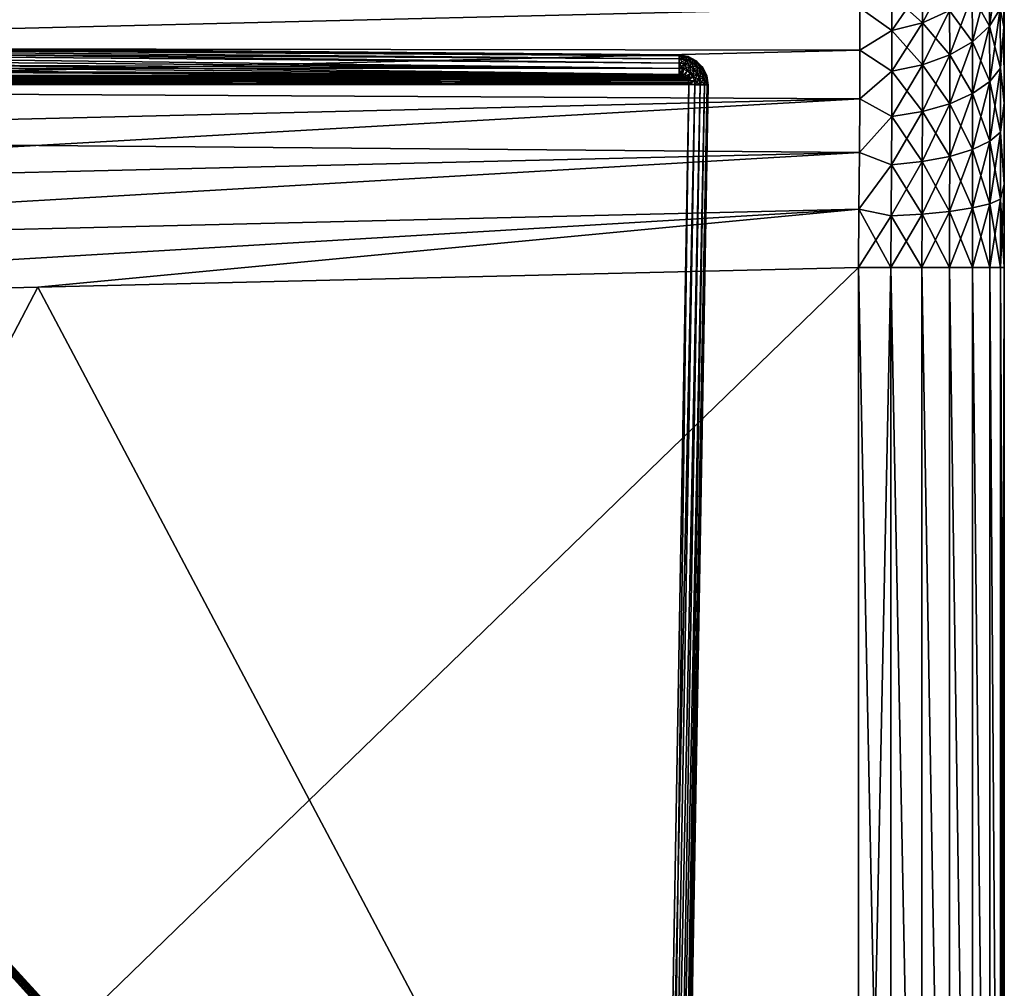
# Model space of a CAD drawing. Header units: metres. Extents: x 59 to 135, y -85 to 115.
# Tile 33 of 256: x 81 to 92, y -61 to -51. Entities that reach past the tile are written whole.
import ezdxf

# ---------------------------------------------------------------- set-up
doc = ezdxf.new("R2010")
doc.units = ezdxf.units.M
doc.layers.add('solid_20_404_502_XXX', color=7, linetype='CONTINUOUS')

msp = doc.modelspace()

# ---------------------------------------------------------------- linework, layer by layer
at = {"layer": 'solid_20_404_502_XXX'}
for points in [[(91.497536, -52.170765, 1.569515), (91.5, -38), (91.463509, -38, 6.040629)], [(91.496307, -51.395798, 1.922218), (91.463509, -38, 6.040629), (91.494232, -50.690872, 2.402252)], [(91.497536, -52.170765, 1.569515), (91.463509, -38, 6.040629), (91.496307, -51.395798, 1.922218)], [(91.494232, -50.690845, -2.402275), (91.5, -38), (91.496307, -51.395771, -1.922232)], [(91.496307, -51.395771, -1.922232), (91.5, -38), (91.497536, -52.170757, -1.569517)], [(91.497536, -52.170757, -1.569517), (91.5, -38), (91.498169, -52.994907, -1.353893)], [(91.498169, -52.994915, 1.353891), (91.5, -38), (91.497536, -52.170765, 1.569515)], [(91.498169, -52.994907, -1.353893), (91.5, -38), (91.49836, -53.841866, -1.281194)], [(91.49836, -53.841866, 1.281194), (91.5, -38), (91.498169, -52.994915, 1.353891)], [(91.499176, -69.770836, -0.640597), (91.498352, -69.770851, -1.281194), (91.5, -38)], [(91.49836, -61.806351, -1.281194), (91.5, -38), (91.498352, -69.770851, -1.281194)], [(91.49836, -61.806351, -1.281194), (91.49836, -53.841866, -1.281194), (91.5, -38)], [(91.49836, -53.841866, 1.281194), (91.499992, -69.770828, 0), (91.5, -38)], [(91.499176, -69.770836, -0.640597), (91.5, -38), (91.499992, -69.770828, 0)], [(91.456024, -50.668259, 2.852728), (91.348206, -50.880623, 3.08183), (91.350243, -51.389542, 2.676782)], [(91.458221, -51.213467, 2.418309), (91.456024, -50.668259, 2.852728), (91.350243, -51.389542, 2.676782)], [(91.494232, -50.690845, -2.402275), (91.496307, -51.395771, -1.922232), (91.458221, -51.213467, -2.418309)], [(91.496307, -51.395798, 1.922218), (91.494232, -50.690872, 2.402252), (91.458221, -51.213467, 2.418309)], [(90.941696, -50.841515, 3.879736), (90.665428, -50.98283, 3.991148), (90.667725, -51.35516, 3.591456)], [(90.94429, -51.232292, 3.460035), (90.941696, -50.841515, 3.879736), (90.667725, -51.35516, 3.591456)], [(91.348206, -50.880623, -3.08183), (91.350243, -51.389542, -2.676782), (91.174713, -51.071602, -3.287462)], [(91.348206, -50.880623, 3.08183), (91.174713, -51.071602, 3.287462), (91.176445, -51.54784, 2.90884)], [(91.350243, -51.389542, 2.676782), (91.348206, -50.880623, 3.08183), (91.176445, -51.54784, 2.90884)], [(91.458221, -51.213467, -2.418309), (91.350243, -51.389542, -2.676782), (91.348206, -50.880623, -3.08183)], [(90.665428, -50.98283, -3.991148), (90.667725, -51.35516, -3.591456), (90.355919, -51.073669, -4.061913)], [(90.665428, -50.98283, 3.991148), (90.355919, -51.073669, 4.061913), (90.35791, -51.434044, 3.675131)], [(90.667725, -51.35516, 3.591456), (90.665428, -50.98283, 3.991148), (90.35791, -51.434044, 3.675131)], [(90.94429, -51.232292, -3.460035), (90.667725, -51.35516, -3.591456), (90.665428, -50.98283, -3.991148)], [(90.355919, -51.073669, -4.061913), (90.35791, -51.434044, -3.675131), (90.030869, -51.20549, -3.974496)], [(90.35791, -51.434044, 3.675131), (90.355919, -51.073669, 4.061913), (90.030869, -51.20549, 3.974496)], [(90.667725, -51.35516, -3.591456), (90.35791, -51.434044, -3.675131), (90.355919, -51.073669, -4.061913)], [(91.174713, -51.071602, -3.287462), (91.176445, -51.54784, -2.90884), (90.94429, -51.232292, -3.460035)], [(91.174713, -51.071602, 3.287462), (90.94429, -51.232292, 3.460035), (90.945602, -51.680965, 3.103633)], [(91.176445, -51.54784, 2.90884), (91.174713, -51.071602, 3.287462), (90.945602, -51.680965, 3.103633)], [(91.350243, -51.389542, -2.676782), (91.176445, -51.54784, -2.90884), (91.174713, -51.071602, -3.287462)], [(90.030869, -51.20549, -3.974496), (73.349991, -51.609844, -4.185604), (73.350006, -51.257313, -4.6642)], [(90.030869, -51.20549, -3.974496), (90.032066, -51.634991, -3.560709), (73.349991, -51.609844, -4.185604)], [(73.349991, -51.609844, 4.185604), (90.032066, -51.634991, 3.560709), (90.030869, -51.20549, 3.974496)], [(73.350006, -51.257313, 4.6642), (73.349991, -51.609844, 4.185604), (90.030869, -51.20549, 3.974496)], [(90.35791, -51.434044, -3.675131), (90.032066, -51.634991, -3.560709), (90.030869, -51.20549, -3.974496)], [(90.35791, -51.434044, 3.675131), (90.030869, -51.20549, 3.974496), (90.032066, -51.634991, 3.560709)], [(90.94429, -51.232292, -3.460035), (90.945602, -51.680965, -3.103633), (90.667725, -51.35516, -3.591456)], [(90.94429, -51.232292, 3.460035), (90.667725, -51.35516, 3.591456), (90.668549, -51.782661, 3.252007)], [(90.945602, -51.680965, 3.103633), (90.94429, -51.232292, 3.460035), (90.668549, -51.782661, 3.252007)], [(91.176445, -51.54784, -2.90884), (90.945602, -51.680965, -3.103633), (90.94429, -51.232292, -3.460035)], [(91.458221, -51.213467, -2.418309), (91.459671, -51.817307, -2.070078), (91.350243, -51.389542, -2.676782)], [(91.458221, -51.213467, 2.418309), (91.350243, -51.389542, 2.676782), (91.351463, -51.953129, 2.352324)], [(91.459671, -51.817307, 2.070078), (91.458221, -51.213467, 2.418309), (91.351463, -51.953129, 2.352324)], [(91.496307, -51.395771, -1.922232), (91.459671, -51.817307, -2.070078), (91.458221, -51.213467, -2.418309)], [(91.496307, -51.395798, 1.922218), (91.458221, -51.213467, 2.418309), (91.459671, -51.817307, 2.070078)], [(90.667725, -51.35516, -3.591456), (90.668549, -51.782661, -3.252007), (90.35791, -51.434044, -3.675131)], [(90.667725, -51.35516, 3.591456), (90.35791, -51.434044, 3.675131), (90.358238, -51.847813, 3.346499)], [(90.668549, -51.782661, 3.252007), (90.667725, -51.35516, 3.591456), (90.358238, -51.847813, 3.346499)], [(90.945602, -51.680965, -3.103633), (90.668549, -51.782661, -3.252007), (90.667725, -51.35516, -3.591456)], [(91.350243, -51.389542, -2.676782), (91.351463, -51.953129, -2.352324), (91.176445, -51.54784, -2.90884)], [(91.350243, -51.389542, 2.676782), (91.176445, -51.54784, 2.90884), (91.177246, -52.075195, 2.605718)], [(91.351463, -51.953129, 2.352324), (91.350243, -51.389542, 2.676782), (91.177246, -52.075195, 2.605718)], [(91.459671, -51.817307, -2.070078), (91.351463, -51.953129, -2.352324), (91.350243, -51.389542, -2.676782)], [(91.496307, -51.395771, -1.922232), (91.497536, -52.170757, -1.569517), (91.459671, -51.817307, -2.070078)], [(91.497536, -52.170765, 1.569515), (91.496307, -51.395798, 1.922218), (91.459671, -51.817307, 2.070078)], [(90.35791, -51.434044, -3.675131), (90.358238, -51.847813, -3.346499), (90.032066, -51.634991, -3.560709)], [(90.358238, -51.847813, 3.346499), (90.35791, -51.434044, 3.675131), (90.032066, -51.634991, 3.560709)], [(90.668549, -51.782661, -3.252007), (90.358238, -51.847813, -3.346499), (90.35791, -51.434044, -3.675131)], [(73.196129, -51.634048, 1.458992), (73.19651, -51.589615, 1.414624), (88.197136, -51.764824, 1.197049)], [(73.19651, -51.589615, -1.414624), (73.196129, -51.634048, -1.458992), (88.196747, -51.720531, -1.152811)], [(73.19651, -51.589615, 1.414624), (73.197258, -51.561134, 1.358675), (88.196022, -51.692055, 1.096958)], [(73.197258, -51.561134, -1.358675), (73.19651, -51.589615, -1.414624), (88.196022, -51.692055, -1.096958)], [(73.19651, -51.589615, 1.414624), (88.196747, -51.720531, 1.152811), (88.197136, -51.764824, 1.197049)], [(73.19651, -51.589615, 1.414624), (88.196022, -51.692055, 1.096958), (88.196747, -51.720531, 1.152811)], [(73.19651, -51.589615, -1.414624), (88.196747, -51.720531, -1.152811), (88.196022, -51.692055, -1.096958)], [(73.197258, -51.561134, 1.358675), (73.198257, -51.551395, 1.296976), (88.196022, -51.692055, 1.096958)], [(73.197258, -51.561134, -1.358675), (88.19503, -51.68227, -1.035206), (73.198257, -51.551395, -1.296976)], [(73.197258, -51.561134, -1.358675), (88.196022, -51.692055, -1.096958), (88.19503, -51.68227, -1.035206)], [(73.198257, -51.551395, 1.296976), (88.19503, -51.68227, 1.035206), (88.196022, -51.692055, 1.096958)], [(73.198257, -51.551395, 1.296976), (73.198257, -51.551395, -1.296976), (88.19503, -51.68227, -1.035206)], [(73.198257, -51.551395, 1.296976), (88.19503, -51.68227, -1.035206), (88.19503, -51.68227, 1.035206)], [(91.176445, -51.54784, -2.90884), (91.177246, -52.075195, -2.605718), (90.945602, -51.680965, -3.103633)], [(91.176445, -51.54784, 2.90884), (90.945602, -51.680965, 3.103633), (90.945831, -52.17778, 2.818374)], [(91.177246, -52.075195, 2.605718), (91.176445, -51.54784, 2.90884), (90.945831, -52.17778, 2.818374)], [(91.351463, -51.953129, -2.352324), (91.177246, -52.075195, -2.605718), (91.176445, -51.54784, -2.90884)], [(73.196136, -51.689976, 1.48736), (73.196129, -51.634048, 1.458992), (88.197144, -51.820713, 1.22546)], [(73.196129, -51.634048, 1.458992), (88.197136, -51.764824, 1.197049), (88.197144, -51.820713, 1.22546)], [(73.196129, -51.634048, -1.458992), (88.197136, -51.764824, -1.197049), (88.196747, -51.720531, -1.152811)], [(73.196129, -51.634048, -1.458992), (88.197144, -51.820713, -1.22546), (88.197136, -51.764824, -1.197049)], [(73.196129, -51.634048, -1.458992), (73.196136, -51.689976, -1.48736), (88.197144, -51.820713, -1.22546)], [(73.196136, -51.689976, 1.48736), (88.19677, -51.882263, 1.235176), (80.696648, -51.816692, 1.366091)], [(73.196136, -51.689976, 1.48736), (88.197144, -51.820713, 1.22546), (88.19677, -51.882263, 1.235176)], [(73.196136, -51.689976, -1.48736), (73.19651, -51.753262, -1.497006), (88.197144, -51.820713, -1.22546)], [(90.032066, -51.634991, -3.560709), (73.349983, -52.038326, -3.773564), (73.349991, -51.609844, -4.185604)], [(73.349991, -51.609844, 4.185604), (73.349983, -52.038326, 3.773564), (90.032066, -51.634991, 3.560709)], [(90.032066, -51.634991, -3.560709), (90.031006, -52.127995, -3.226225), (73.349983, -52.038326, -3.773564)], [(73.349983, -52.038326, 3.773564), (90.031006, -52.127995, 3.226225), (90.032066, -51.634991, 3.560709)], [(88.196022, -51.692055, 1.096958), (88.19503, -51.68227, 1.035206), (88.287842, -51.697845, 1.034673)], [(88.271187, -51.702946, -1.096339), (88.287842, -51.697845, -1.034673), (88.19503, -51.68227, -1.035206)], [(88.19503, -51.68227, 1.035206), (88.19503, -51.68227, -1.035206), (88.287842, -51.697845, -1.034673)], [(88.196022, -51.692055, -1.096958), (88.271187, -51.702946, -1.096339), (88.19503, -51.68227, -1.035206)], [(88.19503, -51.68227, 1.035206), (88.287842, -51.697845, -1.034673), (88.287842, -51.697845, 1.034673)], [(88.196747, -51.720531, 1.152811), (88.196022, -51.692055, 1.096958), (88.271187, -51.702946, 1.096339)], [(88.271187, -51.702946, 1.096339), (88.196022, -51.692055, 1.096958), (88.287842, -51.697845, 1.034673)], [(88.264503, -51.730453, -1.152059), (88.271187, -51.702946, -1.096339), (88.196022, -51.692055, -1.096958)], [(88.264503, -51.730453, -1.152059), (88.196022, -51.692055, -1.096958), (88.196747, -51.720531, -1.152811)], [(88.264503, -51.730453, 1.152059), (88.196747, -51.720531, 1.152811), (88.271187, -51.702946, 1.096339)], [(88.264503, -51.730453, 1.152059), (88.271187, -51.702946, 1.096339), (88.341141, -51.732986, 1.095754)], [(88.264503, -51.730453, -1.152059), (88.327515, -51.757626, -1.15136), (88.271187, -51.702946, -1.096339)], [(88.341141, -51.732986, 1.095754), (88.271187, -51.702946, 1.096339), (88.287842, -51.697845, 1.034673)], [(88.271187, -51.702946, -1.096339), (88.341141, -51.732986, -1.095754), (88.287842, -51.697845, -1.034673)], [(88.327515, -51.757626, -1.15136), (88.341141, -51.732986, -1.095754), (88.271187, -51.702946, -1.096339)], [(88.341141, -51.732986, 1.095754), (88.287842, -51.697845, 1.034673), (88.371628, -51.741676, 1.03421)], [(88.341141, -51.732986, -1.095754), (88.371628, -51.741676, -1.03421), (88.287842, -51.697845, -1.034673)], [(88.287842, -51.697845, 1.034673), (88.287842, -51.697845, -1.034673), (88.371628, -51.741676, -1.03421)], [(88.287842, -51.697845, 1.034673), (88.371628, -51.741676, -1.03421), (88.371628, -51.741676, 1.03421)], [(90.358238, -51.847813, -3.346499), (90.031006, -52.127995, -3.226225), (90.032066, -51.634991, -3.560709)], [(90.358238, -51.847813, 3.346499), (90.032066, -51.634991, 3.560709), (90.031006, -52.127995, 3.226225)], [(90.945602, -51.680965, 3.103633), (90.668549, -51.782661, 3.252007), (90.668121, -52.256046, 2.980267)], [(90.945831, -52.17778, 2.818374), (90.945602, -51.680965, 3.103633), (90.668121, -52.256046, 2.980267)], [(90.945602, -51.680965, -3.103633), (90.945831, -52.17778, -2.818374), (90.668549, -51.782661, -3.252007)], [(91.177246, -52.075195, -2.605718), (90.945831, -52.17778, -2.818374), (90.945602, -51.680965, -3.103633)], [(80.696648, -51.816692, -1.366091), (88.197144, -51.820713, -1.22546), (73.19651, -51.753262, -1.497006)], [(88.264503, -51.730453, 1.152059), (88.197136, -51.764824, 1.197049), (88.196747, -51.720531, 1.152811)], [(88.253418, -51.77309, -1.196269), (88.264503, -51.730453, -1.152059), (88.196747, -51.720531, -1.152811)], [(88.253418, -51.77309, -1.196269), (88.196747, -51.720531, -1.152811), (88.197136, -51.764824, -1.197049)], [(88.264503, -51.730453, 1.152059), (88.253418, -51.77309, 1.196269), (88.197136, -51.764824, 1.197049)], [(88.253418, -51.77309, 1.196269), (88.197144, -51.820713, 1.22546), (88.197136, -51.764824, 1.197049)], [(88.238976, -51.826801, -1.224765), (88.253418, -51.77309, -1.196269), (88.197136, -51.764824, -1.197049)], [(88.238976, -51.826801, -1.224765), (88.197136, -51.764824, -1.197049), (88.197144, -51.820713, -1.22546)], [(88.253418, -51.77309, 1.196269), (88.238976, -51.826801, 1.224765), (88.197144, -51.820713, 1.22546)], [(88.253418, -51.77309, 1.196269), (88.305748, -51.795681, 1.195546), (88.238976, -51.826801, 1.224765)], [(88.238976, -51.826801, -1.224765), (88.277885, -51.843555, -1.224134), (88.253418, -51.77309, -1.196269)], [(88.305748, -51.795681, 1.195546), (88.277885, -51.843555, 1.224134), (88.238976, -51.826801, 1.224765)], [(88.264503, -51.730453, 1.152059), (88.327515, -51.757626, 1.15136), (88.253418, -51.77309, 1.196269)], [(88.253418, -51.77309, -1.196269), (88.305748, -51.795681, -1.195546), (88.264503, -51.730453, -1.152059)], [(88.327515, -51.757626, 1.15136), (88.305748, -51.795681, 1.195546), (88.253418, -51.77309, 1.196269)], [(88.277885, -51.843555, -1.224134), (88.305748, -51.795681, -1.195546), (88.253418, -51.77309, -1.196269)], [(88.264503, -51.730453, 1.152059), (88.341141, -51.732986, 1.095754), (88.327515, -51.757626, 1.15136)], [(88.305748, -51.795681, -1.195546), (88.327515, -51.757626, -1.15136), (88.264503, -51.730453, -1.152059)], [(88.305748, -51.795681, 1.195546), (88.350296, -51.83102, 1.194932), (88.277885, -51.843555, 1.224134)], [(88.277885, -51.843555, -1.224134), (88.311035, -51.869801, -1.223597), (88.305748, -51.795681, -1.195546)], [(88.327515, -51.757626, 1.15136), (88.38118, -51.800156, 1.150766), (88.305748, -51.795681, 1.195546)], [(88.305748, -51.795681, -1.195546), (88.350296, -51.83102, -1.194932), (88.327515, -51.757626, -1.15136)], [(88.38118, -51.800156, 1.150766), (88.350296, -51.83102, 1.194932), (88.305748, -51.795681, 1.195546)], [(88.311035, -51.869801, -1.223597), (88.350296, -51.83102, -1.194932), (88.305748, -51.795681, -1.195546)], [(88.327515, -51.757626, 1.15136), (88.341141, -51.732986, 1.095754), (88.400764, -51.780109, 1.095257)], [(88.327515, -51.757626, -1.15136), (88.38118, -51.800156, -1.150766), (88.341141, -51.732986, -1.095754)], [(88.327515, -51.757626, 1.15136), (88.400764, -51.780109, 1.095257), (88.38118, -51.800156, 1.150766)], [(88.350296, -51.83102, -1.194932), (88.38118, -51.800156, -1.150766), (88.327515, -51.757626, -1.15136)], [(88.400764, -51.780109, 1.095257), (88.341141, -51.732986, 1.095754), (88.371628, -51.741676, 1.03421)], [(88.341141, -51.732986, -1.095754), (88.400764, -51.780109, -1.095257), (88.371628, -51.741676, -1.03421)], [(88.38118, -51.800156, -1.150766), (88.400764, -51.780109, -1.095257), (88.341141, -51.732986, -1.095754)], [(88.38118, -51.800156, 1.150766), (88.421974, -51.855114, 1.150323), (88.350296, -51.83102, 1.194932)], [(88.350296, -51.83102, -1.194932), (88.384171, -51.876671, -1.194473), (88.38118, -51.800156, -1.150766)], [(88.400764, -51.780109, 1.095257), (88.371628, -51.741676, 1.03421), (88.437637, -51.809448, 1.033818)], [(88.400764, -51.780109, -1.095257), (88.437637, -51.809448, -1.033818), (88.371628, -51.741676, -1.03421)], [(88.371628, -51.741676, 1.03421), (88.371628, -51.741676, -1.03421), (88.437637, -51.809448, -1.033818)], [(88.371628, -51.741676, 1.03421), (88.437637, -51.809448, -1.033818), (88.437637, -51.809448, 1.033818)], [(88.38118, -51.800156, 1.150766), (88.400764, -51.780109, 1.095257), (88.446121, -51.84108, 1.094884)], [(88.38118, -51.800156, -1.150766), (88.421974, -51.855114, -1.150323), (88.400764, -51.780109, -1.095257)], [(88.38118, -51.800156, 1.150766), (88.446121, -51.84108, 1.094884), (88.421974, -51.855114, 1.150323)], [(88.384171, -51.876671, -1.194473), (88.421974, -51.855114, -1.150323), (88.38118, -51.800156, -1.150766)], [(88.446121, -51.84108, 1.094884), (88.400764, -51.780109, 1.095257), (88.437637, -51.809448, 1.033818)], [(88.400764, -51.780109, -1.095257), (88.446121, -51.84108, -1.094884), (88.437637, -51.809448, -1.033818)], [(88.421974, -51.855114, -1.150323), (88.446121, -51.84108, -1.094884), (88.400764, -51.780109, -1.095257)], [(90.668549, -51.782661, 3.252007), (90.358238, -51.847813, 3.346499), (90.357132, -52.306042, 3.083229)], [(90.668121, -52.256046, 2.980267), (90.668549, -51.782661, 3.252007), (90.357132, -52.306042, 3.083229)], [(90.668549, -51.782661, -3.252007), (90.668121, -52.256046, -2.980267), (90.358238, -51.847813, -3.346499)], [(90.945831, -52.17778, -2.818374), (90.668121, -52.256046, -2.980267), (90.668549, -51.782661, -3.252007)], [(73.238922, -51.900433, 1.496266), (73.216354, -51.815472, 1.49666), (88.252136, -51.899635, 1.234209)], [(73.216354, -51.815472, 1.49666), (88.234688, -51.890144, 1.234514), (88.252136, -51.899635, 1.234209)], [(73.216354, -51.815472, 1.49666), (88.215996, -51.884304, 1.23484), (88.234688, -51.890144, 1.234514)], [(73.216354, -51.815472, 1.49666), (80.696648, -51.816692, 1.366091), (88.19677, -51.882263, 1.235176)], [(73.216354, -51.815472, 1.49666), (88.19677, -51.882263, 1.235176), (88.215996, -51.884304, 1.23484)], [(80.696648, -51.816692, -1.366091), (73.238922, -51.900433, -1.496266), (88.19677, -51.882263, -1.235176)], [(73.238922, -51.900433, -1.496266), (88.215996, -51.884304, -1.23484), (88.19677, -51.882263, -1.235176)], [(73.238922, -51.900433, -1.496266), (88.234688, -51.890144, -1.234514), (88.215996, -51.884304, -1.23484)], [(73.238922, -51.900433, -1.496266), (88.252136, -51.899635, -1.234209), (88.234688, -51.890144, -1.234514)], [(73.238922, -51.900433, 1.496266), (88.252136, -51.899635, 1.234209), (88.267502, -51.912521, 1.233941)], [(73.238922, -51.900433, -1.496266), (88.267502, -51.912521, -1.233941), (88.252136, -51.899635, -1.234209)], [(73.246506, -51.987816, 1.496133), (73.238922, -51.900433, 1.496266), (88.295883, -51.984005, 1.233446)], [(73.238922, -51.900433, 1.496266), (88.29435, -51.964733, 1.233472), (88.295883, -51.984005, 1.233446)], [(73.238922, -51.900433, 1.496266), (88.289001, -51.945904, 1.233566), (88.29435, -51.964733, 1.233472)], [(73.238922, -51.900433, 1.496266), (88.267502, -51.912521, 1.233941), (88.279976, -51.928215, 1.233723)], [(73.238922, -51.900433, 1.496266), (88.279976, -51.928215, 1.233723), (88.289001, -51.945904, 1.233566)], [(73.238922, -51.900433, -1.496266), (73.246506, -51.987816, -1.496133), (88.267502, -51.912521, -1.233941)], [(80.696648, -51.816692, -1.366091), (88.19677, -51.882263, -1.235176), (88.197144, -51.820713, -1.22546)], [(88.197144, -51.820713, 1.22546), (88.238976, -51.826801, 1.224765), (88.19677, -51.882263, 1.235176)], [(88.215996, -51.884304, -1.23484), (88.197144, -51.820713, -1.22546), (88.19677, -51.882263, -1.235176)], [(88.238976, -51.826801, 1.224765), (88.215996, -51.884304, 1.23484), (88.19677, -51.882263, 1.235176)], [(88.215996, -51.884304, -1.23484), (88.238976, -51.826801, -1.224765), (88.197144, -51.820713, -1.22546)], [(88.238976, -51.826801, 1.224765), (88.234688, -51.890144, 1.234514), (88.215996, -51.884304, 1.23484)], [(88.215996, -51.884304, -1.23484), (88.234688, -51.890144, -1.234514), (88.238976, -51.826801, -1.224765)], [(88.238976, -51.826801, 1.224765), (88.277885, -51.843555, 1.224134), (88.234688, -51.890144, 1.234514)], [(88.234688, -51.890144, -1.234514), (88.277885, -51.843555, -1.224134), (88.238976, -51.826801, -1.224765)], [(88.277885, -51.843555, 1.224134), (88.252136, -51.899635, 1.234209), (88.234688, -51.890144, 1.234514)], [(88.234688, -51.890144, -1.234514), (88.252136, -51.899635, -1.234209), (88.277885, -51.843555, -1.224134)], [(88.277885, -51.843555, 1.224134), (88.311035, -51.869801, 1.223597), (88.252136, -51.899635, 1.234209)], [(88.252136, -51.899635, -1.234209), (88.311035, -51.869801, -1.223597), (88.277885, -51.843555, -1.224134)], [(88.311035, -51.869801, 1.223597), (88.267502, -51.912521, 1.233941), (88.252136, -51.899635, 1.234209)], [(88.252136, -51.899635, -1.234209), (88.267502, -51.912521, -1.233941), (88.311035, -51.869801, -1.223597)], [(88.311035, -51.869801, 1.223597), (88.336243, -51.903732, 1.223193), (88.267502, -51.912521, 1.233941)], [(88.267502, -51.912521, -1.233941), (88.279976, -51.928215, -1.233723), (88.311035, -51.869801, -1.223597)], [(88.336243, -51.903732, 1.223193), (88.279976, -51.928215, 1.233723), (88.267502, -51.912521, 1.233941)], [(88.350296, -51.83102, 1.194932), (88.311035, -51.869801, 1.223597), (88.277885, -51.843555, 1.224134)], [(88.279976, -51.928215, -1.233723), (88.336243, -51.903732, -1.223193), (88.311035, -51.869801, -1.223597)], [(88.336243, -51.903732, 1.223193), (88.289001, -51.945904, 1.233566), (88.279976, -51.928215, 1.233723)], [(88.279976, -51.928215, -1.233723), (88.289001, -51.945904, -1.233566), (88.336243, -51.903732, -1.223193)], [(88.336243, -51.903732, 1.223193), (88.351791, -51.943111, 1.222945), (88.289001, -51.945904, 1.233566)], [(88.289001, -51.945904, -1.233566), (88.351791, -51.943111, -1.222945), (88.336243, -51.903732, -1.223193)], [(88.350296, -51.83102, 1.194932), (88.384171, -51.876671, 1.194473), (88.311035, -51.869801, 1.223597)], [(88.311035, -51.869801, -1.223597), (88.336243, -51.903732, -1.223193), (88.350296, -51.83102, -1.194932)], [(88.384171, -51.876671, 1.194473), (88.336243, -51.903732, 1.223193), (88.311035, -51.869801, 1.223597)], [(88.336243, -51.903732, -1.223193), (88.384171, -51.876671, -1.194473), (88.350296, -51.83102, -1.194932)], [(88.384171, -51.876671, 1.194473), (88.405052, -51.929626, 1.194194), (88.336243, -51.903732, 1.223193)], [(88.336243, -51.903732, -1.223193), (88.351791, -51.943111, -1.222945), (88.384171, -51.876671, -1.194473)], [(88.405052, -51.929626, 1.194194), (88.351791, -51.943111, 1.222945), (88.336243, -51.903732, 1.223193)], [(88.421974, -51.855114, 1.150323), (88.384171, -51.876671, 1.194473), (88.350296, -51.83102, 1.194932)], [(88.351791, -51.943111, -1.222945), (88.405052, -51.929626, -1.194194), (88.384171, -51.876671, -1.194473)], [(88.421974, -51.855114, 1.150323), (88.447136, -51.918877, 1.150054), (88.384171, -51.876671, 1.194473)], [(88.384171, -51.876671, -1.194473), (88.405052, -51.929626, -1.194194), (88.421974, -51.855114, -1.150323)], [(88.447136, -51.918877, 1.150054), (88.405052, -51.929626, 1.194194), (88.384171, -51.876671, 1.194473)], [(88.405052, -51.929626, -1.194194), (88.447136, -51.918877, -1.150054), (88.421974, -51.855114, -1.150323)], [(88.421974, -51.855114, 1.150323), (88.446121, -51.84108, 1.094884), (88.474113, -51.911865, 1.094656)], [(88.421974, -51.855114, -1.150323), (88.447136, -51.918877, -1.150054), (88.446121, -51.84108, -1.094884)], [(88.421974, -51.855114, 1.150323), (88.474113, -51.911865, 1.094656), (88.447136, -51.918877, 1.150054)], [(88.446121, -51.84108, 1.094884), (88.437637, -51.809448, 1.033818), (88.47924, -51.894341, 1.033566)], [(88.446121, -51.84108, -1.094884), (88.47924, -51.894341, -1.033566), (88.437637, -51.809448, -1.033818)], [(88.437637, -51.809448, 1.033818), (88.437637, -51.809448, -1.033818), (88.47924, -51.894341, -1.033566)], [(88.437637, -51.809448, 1.033818), (88.47924, -51.894341, -1.033566), (88.47924, -51.894341, 1.033566)], [(88.474113, -51.911865, 1.094656), (88.446121, -51.84108, 1.094884), (88.47924, -51.894341, 1.033566)], [(88.446121, -51.84108, -1.094884), (88.474113, -51.911865, -1.094656), (88.47924, -51.894341, -1.033566)], [(88.447136, -51.918877, -1.150054), (88.474113, -51.911865, -1.094656), (88.446121, -51.84108, -1.094884)], [(88.474113, -51.911865, 1.094656), (88.47924, -51.894341, 1.033566), (88.492363, -51.987495, 1.033476)], [(88.474113, -51.911865, -1.094656), (88.482803, -51.987309, -1.09458), (88.47924, -51.894341, -1.033566)], [(88.482803, -51.987309, -1.09458), (88.492363, -51.987495, -1.033476), (88.47924, -51.894341, -1.033566)], [(88.47924, -51.894341, 1.033566), (88.47924, -51.894341, -1.033566), (88.492363, -51.987495, -1.033476)], [(88.47924, -51.894341, 1.033566), (88.492363, -51.987495, -1.033476), (88.492363, -51.987495, 1.033476)], [(90.358238, -51.847813, -3.346499), (90.357132, -52.306042, -3.083229), (90.031006, -52.127995, -3.226225)], [(90.357132, -52.306042, 3.083229), (90.358238, -51.847813, 3.346499), (90.031006, -52.127995, 3.226225)], [(90.668121, -52.256046, -2.980267), (90.357132, -52.306042, -3.083229), (90.358238, -51.847813, -3.346499)], [(91.459671, -51.817307, -2.070078), (91.460548, -52.466698, -1.815564), (91.351463, -51.953129, -2.352324)], [(91.459671, -51.817307, 2.070078), (91.351463, -51.953129, 2.352324), (91.352043, -52.559101, 2.115438)], [(91.460548, -52.466698, 1.815564), (91.459671, -51.817307, 2.070078), (91.352043, -52.559101, 2.115438)], [(91.497536, -52.170757, -1.569517), (91.460548, -52.466698, -1.815564), (91.459671, -51.817307, -2.070078)], [(91.497536, -52.170765, 1.569515), (91.459671, -51.817307, 2.070078), (91.460548, -52.466698, 1.815564)], [(73.246506, -51.987816, -1.496133), (88.279976, -51.928215, -1.233723), (88.267502, -51.912521, -1.233941)], [(73.246506, -51.987816, -1.496133), (88.289001, -51.945904, -1.233566), (88.279976, -51.928215, -1.233723)], [(73.246506, -51.987816, -1.496133), (88.29435, -51.964733, -1.233472), (88.289001, -51.945904, -1.233566)], [(73.246506, -51.987816, -1.496133), (88.295883, -51.984005, -1.233446), (88.29435, -51.964733, -1.233472)], [(73.246506, -51.987816, 1.496133), (88.295883, -51.984005, 1.233446), (88.013847, -68.141876, 1.238369)], [(73.246506, -51.987816, -1.496133), (88.013847, -68.141876, -1.238369), (88.295883, -51.984005, -1.233446)], [(73.246506, -51.987816, 1.496133), (87.95166, -68.232651, 1.239454), (87.933594, -68.23819, 1.239769)], [(73.246506, -51.987816, 1.496133), (87.968994, -68.223488, 1.239152), (87.95166, -68.232651, 1.239454)], [(73.246506, -51.987816, 1.496133), (87.984543, -68.210808, 1.23888), (87.968994, -68.223488, 1.239152)], [(73.246506, -51.987816, 1.496133), (87.997223, -68.195251, 1.238659), (87.984543, -68.210808, 1.23888)], [(73.246506, -51.987816, 1.496133), (88.006386, -68.177917, 1.238499), (87.997223, -68.195251, 1.238659)], [(73.246506, -51.987816, 1.496133), (88.011925, -68.159851, 1.238402), (88.006386, -68.177917, 1.238499)], [(73.246506, -51.987816, 1.496133), (88.013847, -68.141876, 1.238369), (88.011925, -68.159851, 1.238402)], [(73.246506, -51.987816, 1.496133), (87.933594, -68.23819, 1.239769), (87.915611, -68.240112, 1.240083)], [(73.246506, -51.987816, 1.496133), (87.915611, -68.240112, 1.240083), (73.448257, -68.492645, 1.492612)], [(73.246506, -51.987816, -1.496133), (73.448257, -68.492645, -1.492612), (88.013847, -68.141876, -1.238369)], [(88.013847, -68.141876, 1.238369), (88.295883, -51.984005, 1.233446), (88.356598, -51.985069, 1.222887)], [(88.013847, -68.141876, -1.238369), (88.07457, -68.142937, -1.227809), (88.295883, -51.984005, -1.233446)], [(88.07457, -68.142937, 1.227809), (88.013847, -68.141876, 1.238369), (88.356598, -51.985069, 1.222887)], [(88.07457, -68.142937, -1.227809), (88.356598, -51.985069, -1.222887), (88.295883, -51.984005, -1.233446)], [(88.07457, -68.142937, 1.227809), (88.356598, -51.985069, 1.222887), (88.411522, -51.986034, 1.194115)], [(88.07457, -68.142937, -1.227809), (88.411522, -51.986034, -1.194115), (88.356598, -51.985069, -1.222887)], [(88.129486, -68.143906, 1.199036), (88.07457, -68.142937, 1.227809), (88.411522, -51.986034, 1.194115)], [(88.07457, -68.142937, -1.227809), (88.129486, -68.143906, -1.199036), (88.411522, -51.986034, -1.194115)], [(88.129486, -68.143906, 1.199036), (88.411522, -51.986034, 1.194115), (88.454941, -51.986809, 1.149976)], [(88.129486, -68.143906, -1.199036), (88.454941, -51.986809, -1.149976), (88.411522, -51.986034, -1.194115)], [(88.172905, -68.144676, 1.154897), (88.129486, -68.143906, 1.199036), (88.454941, -51.986809, 1.149976)], [(88.129486, -68.143906, -1.199036), (88.172905, -68.144676, -1.154897), (88.454941, -51.986809, -1.149976)], [(88.172905, -68.144676, 1.154897), (88.454941, -51.986809, 1.149976), (88.482803, -51.987309, 1.09458)], [(88.172905, -68.144676, -1.154897), (88.482803, -51.987309, -1.09458), (88.454941, -51.986809, -1.149976)], [(88.200768, -68.14518, 1.099502), (88.172905, -68.144676, 1.154897), (88.482803, -51.987309, 1.09458)], [(88.172905, -68.144676, -1.154897), (88.200768, -68.14518, -1.099502), (88.482803, -51.987309, -1.09458)], [(88.200768, -68.14518, 1.099502), (88.482803, -51.987309, 1.09458), (88.492363, -51.987495, 1.033476)], [(88.200768, -68.14518, -1.099502), (88.210327, -68.145363, -1.038399), (88.482803, -51.987309, -1.09458)], [(88.200768, -68.14518, 1.099502), (88.492363, -51.987495, 1.033476), (88.210327, -68.145363, 1.038399)], [(88.210327, -68.145363, -1.038399), (88.492363, -51.987495, -1.033476), (88.482803, -51.987309, -1.09458)], [(88.492363, -51.987495, 1.033476), (88.492363, -51.987495, -1.033476), (88.210327, -68.145363, -1.038399)], [(88.210327, -68.145363, 1.038399), (88.492363, -51.987495, 1.033476), (88.210327, -68.145363, -1.038399)], [(88.351791, -51.943111, 1.222945), (88.29435, -51.964733, 1.233472), (88.289001, -51.945904, 1.233566)], [(88.289001, -51.945904, -1.233566), (88.29435, -51.964733, -1.233472), (88.351791, -51.943111, -1.222945)], [(88.351791, -51.943111, 1.222945), (88.356598, -51.985069, 1.222887), (88.29435, -51.964733, 1.233472)], [(88.29435, -51.964733, -1.233472), (88.295883, -51.984005, -1.233446), (88.351791, -51.943111, -1.222945)], [(88.356598, -51.985069, 1.222887), (88.295883, -51.984005, 1.233446), (88.29435, -51.964733, 1.233472)], [(88.295883, -51.984005, -1.233446), (88.356598, -51.985069, -1.222887), (88.351791, -51.943111, -1.222945)], [(88.405052, -51.929626, 1.194194), (88.411522, -51.986034, 1.194115), (88.351791, -51.943111, 1.222945)], [(88.351791, -51.943111, -1.222945), (88.356598, -51.985069, -1.222887), (88.405052, -51.929626, -1.194194)], [(88.411522, -51.986034, 1.194115), (88.356598, -51.985069, 1.222887), (88.351791, -51.943111, 1.222945)], [(88.356598, -51.985069, -1.222887), (88.411522, -51.986034, -1.194115), (88.405052, -51.929626, -1.194194)], [(88.447136, -51.918877, 1.150054), (88.454941, -51.986809, 1.149976), (88.405052, -51.929626, 1.194194)], [(88.405052, -51.929626, -1.194194), (88.411522, -51.986034, -1.194115), (88.447136, -51.918877, -1.150054)], [(88.454941, -51.986809, 1.149976), (88.411522, -51.986034, 1.194115), (88.405052, -51.929626, 1.194194)], [(88.411522, -51.986034, -1.194115), (88.454941, -51.986809, -1.149976), (88.447136, -51.918877, -1.150054)], [(88.447136, -51.918877, 1.150054), (88.474113, -51.911865, 1.094656), (88.482803, -51.987309, 1.09458)], [(88.447136, -51.918877, -1.150054), (88.454941, -51.986809, -1.149976), (88.474113, -51.911865, -1.094656)], [(88.447136, -51.918877, 1.150054), (88.482803, -51.987309, 1.09458), (88.454941, -51.986809, 1.149976)], [(88.454941, -51.986809, -1.149976), (88.482803, -51.987309, -1.09458), (88.474113, -51.911865, -1.094656)], [(88.482803, -51.987309, 1.09458), (88.474113, -51.911865, 1.094656), (88.492363, -51.987495, 1.033476)], [(91.351463, -51.953129, -2.352324), (91.352043, -52.559101, -2.115438), (91.177246, -52.075195, -2.605718)], [(91.351463, -51.953129, 2.352324), (91.177246, -52.075195, 2.605718), (91.177292, -52.642117, 2.384595)], [(91.352043, -52.559101, 2.115438), (91.351463, -51.953129, 2.352324), (91.177292, -52.642117, 2.384595)], [(91.460548, -52.466698, -1.815564), (91.352043, -52.559101, -2.115438), (91.351463, -51.953129, -2.352324)], [(90.031006, -52.127995, -3.226225), (73.349976, -52.530422, -3.439968), (73.349983, -52.038326, -3.773564)], [(73.349983, -52.038326, 3.773564), (73.349976, -52.530422, 3.439968), (90.031006, -52.127995, 3.226225)], [(91.177246, -52.075195, 2.605718), (90.945831, -52.17778, 2.818374), (90.945168, -52.71183, 2.610364)], [(91.177292, -52.642117, 2.384595), (91.177246, -52.075195, 2.605718), (90.945168, -52.71183, 2.610364)], [(91.177246, -52.075195, -2.605718), (91.177292, -52.642117, -2.384595), (90.945831, -52.17778, -2.818374)], [(91.352043, -52.559101, -2.115438), (91.177292, -52.642117, -2.384595), (91.177246, -52.075195, -2.605718)], [(90.031006, -52.127995, -3.226225), (90.028076, -52.671581, -2.979886), (73.349976, -52.530422, -3.439968)], [(73.349976, -53.071953, 3.194449), (90.028076, -52.671581, 2.979886), (90.031006, -52.127995, 3.226225)], [(73.349976, -52.530422, 3.439968), (73.349976, -53.071953, 3.194449), (90.031006, -52.127995, 3.226225)], [(90.357132, -52.306042, -3.083229), (90.028076, -52.671581, -2.979886), (90.031006, -52.127995, -3.226225)], [(90.357132, -52.306042, 3.083229), (90.031006, -52.127995, 3.226225), (90.028076, -52.671581, 2.979886)], [(90.945831, -52.17778, 2.818374), (90.668121, -52.256046, 2.980267), (90.666649, -52.764942, 2.78206)], [(90.945168, -52.71183, 2.610364), (90.945831, -52.17778, 2.818374), (90.666649, -52.764942, 2.78206)], [(90.945831, -52.17778, -2.818374), (90.945168, -52.71183, -2.610364), (90.668121, -52.256046, -2.980267)], [(91.177292, -52.642117, -2.384595), (90.945168, -52.71183, -2.610364), (90.945831, -52.17778, -2.818374)], [(91.497536, -52.170757, -1.569517), (91.498169, -52.994907, -1.353893), (91.460548, -52.466698, -1.815564)], [(91.498169, -52.994915, 1.353891), (91.497536, -52.170765, 1.569515), (91.460548, -52.466698, 1.815564)], [(90.668121, -52.256046, 2.980267), (90.357132, -52.306042, 3.083229), (90.354851, -52.798763, 2.890987)], [(90.666649, -52.764942, 2.78206), (90.668121, -52.256046, 2.980267), (90.354851, -52.798763, 2.890987)], [(90.668121, -52.256046, -2.980267), (90.666649, -52.764942, -2.78206), (90.357132, -52.306042, -3.083229)], [(90.945168, -52.71183, -2.610364), (90.666649, -52.764942, -2.78206), (90.668121, -52.256046, -2.980267)], [(90.357132, -52.306042, -3.083229), (90.354851, -52.798763, -2.890987), (90.028076, -52.671581, -2.979886)], [(90.354851, -52.798763, 2.890987), (90.357132, -52.306042, 3.083229), (90.028076, -52.671581, 2.979886)], [(90.666649, -52.764942, -2.78206), (90.354851, -52.798763, -2.890987), (90.357132, -52.306042, -3.083229)], [(91.460548, -52.466698, -1.815564), (91.460983, -53.147385, -1.661004), (91.352043, -52.559101, -2.115438)], [(91.460548, -52.466698, 1.815564), (91.352043, -52.559101, 2.115438), (91.352097, -53.194111, 1.971888)], [(91.460983, -53.147385, 1.661004), (91.460548, -52.466698, 1.815564), (91.352097, -53.194111, 1.971888)], [(91.498169, -52.994907, -1.353893), (91.460983, -53.147385, -1.661004), (91.460548, -52.466698, -1.815564)], [(91.498169, -52.994915, 1.353891), (91.460548, -52.466698, 1.815564), (91.460983, -53.147385, 1.661004)], [(90.028076, -52.671581, -2.979886), (73.349976, -53.071953, -3.194449), (73.349976, -52.530422, -3.439968)], [(91.352043, -52.559101, 2.115438), (91.177292, -52.642117, 2.384595), (91.176712, -53.236076, 2.250824)], [(91.352097, -53.194111, 1.971888), (91.352043, -52.559101, 2.115438), (91.176712, -53.236076, 2.250824)], [(91.352043, -52.559101, -2.115438), (91.352097, -53.194111, -1.971888), (91.177292, -52.642117, -2.384595)], [(91.460983, -53.147385, -1.661004), (91.352097, -53.194111, -1.971888), (91.352043, -52.559101, -2.115438)], [(90.028076, -52.671581, -2.979886), (73.349968, -53.647305, -3.044109), (73.349976, -53.071953, -3.194449)], [(90.028076, -52.671581, -2.979886), (90.023651, -53.249931, -2.829335), (73.349968, -53.647305, -3.044109)], [(73.349968, -53.647305, 3.044109), (90.023651, -53.249931, 2.829335), (90.028076, -52.671581, 2.979886)], [(73.349976, -53.071953, 3.194449), (73.349968, -53.647305, 3.044109), (90.028076, -52.671581, 2.979886)], [(90.354851, -52.798763, -2.890987), (90.023651, -53.249931, -2.829335), (90.028076, -52.671581, -2.979886)], [(90.354851, -52.798763, 2.890987), (90.028076, -52.671581, 2.979886), (90.023651, -53.249931, 2.829335)], [(91.177292, -52.642117, 2.384595), (90.945168, -52.71183, 2.610364), (90.943764, -53.271297, 2.484627)], [(91.176712, -53.236076, 2.250824), (91.177292, -52.642117, 2.384595), (90.943764, -53.271297, 2.484627)], [(91.177292, -52.642117, -2.384595), (91.176712, -53.236076, -2.250824), (90.945168, -52.71183, -2.610364)], [(91.352097, -53.194111, -1.971888), (91.176712, -53.236076, -2.250824), (91.177292, -52.642117, -2.384595)], [(90.354851, -52.798763, -2.890987), (90.351601, -53.315136, -2.774462), (90.023651, -53.249931, -2.829335)], [(90.351601, -53.315136, 2.774462), (90.354851, -52.798763, 2.890987), (90.023651, -53.249931, 2.829335)], [(90.666649, -52.764942, 2.78206), (90.354851, -52.798763, 2.890987), (90.351601, -53.315136, 2.774462)], [(90.66433, -53.298103, 2.662184), (90.666649, -52.764942, 2.78206), (90.351601, -53.315136, 2.774462)], [(90.66433, -53.298103, -2.662184), (90.351601, -53.315136, -2.774462), (90.354851, -52.798763, -2.890987)], [(90.666649, -52.764942, -2.78206), (90.66433, -53.298103, -2.662184), (90.354851, -52.798763, -2.890987)], [(90.945168, -52.71183, 2.610364), (90.666649, -52.764942, 2.78206), (90.66433, -53.298103, 2.662184)], [(90.943764, -53.271297, 2.484627), (90.945168, -52.71183, 2.610364), (90.66433, -53.298103, 2.662184)], [(90.943764, -53.271297, -2.484627), (90.66433, -53.298103, -2.662184), (90.666649, -52.764942, -2.78206)], [(90.945168, -52.71183, -2.610364), (90.943764, -53.271297, -2.484627), (90.666649, -52.764942, -2.78206)], [(91.176712, -53.236076, -2.250824), (90.943764, -53.271297, -2.484627), (90.945168, -52.71183, -2.610364)], [(91.498169, -52.994907, -1.353893), (91.49836, -53.841866, -1.281194), (91.460983, -53.147385, -1.661004)], [(91.498169, -52.994915, 1.353891), (91.460983, -53.147385, 1.661004), (91.461136, -53.841866, 1.609477)], [(91.49836, -53.841866, 1.281194), (91.498169, -52.994915, 1.353891), (91.461136, -53.841866, 1.609477)], [(91.352097, -53.194111, 1.971888), (91.176712, -53.236076, 2.250824), (91.175537, -53.841866, 2.207008)], [(91.351601, -53.841866, 1.924459), (91.352097, -53.194111, 1.971888), (91.175537, -53.841866, 2.207008)], [(91.352097, -53.194111, -1.971888), (91.351601, -53.841866, -1.924459), (91.176712, -53.236076, -2.250824)], [(91.460983, -53.147385, 1.661004), (91.352097, -53.194111, 1.971888), (91.351601, -53.841866, 1.924459)], [(91.461136, -53.841866, 1.609477), (91.460983, -53.147385, 1.661004), (91.351601, -53.841866, 1.924459)], [(91.461136, -53.841866, -1.609477), (91.351601, -53.841866, -1.924459), (91.352097, -53.194111, -1.971888)], [(91.460983, -53.147385, -1.661004), (91.461136, -53.841866, -1.609477), (91.352097, -53.194111, -1.971888)], [(91.49836, -53.841866, -1.281194), (91.461136, -53.841866, -1.609477), (91.460983, -53.147385, -1.661004)], [(90.023651, -53.249931, -2.829335), (73.349998, -54.239883, -2.995418), (73.349968, -53.647305, -3.044109)], [(73.349968, -53.647305, 3.044109), (73.349998, -54.239883, 2.995418), (90.023651, -53.249931, 2.829335)], [(81.683922, -54.040886, -2.886321), (73.349998, -54.239883, -2.995418), (90.023651, -53.249931, -2.829335)], [(73.349998, -54.239883, 2.995418), (81.683922, -54.040886, 2.886321), (90.023651, -53.249931, 2.829335)], [(90.023651, -53.249931, -2.829335), (90.017998, -53.841866, -2.777222), (81.683922, -54.040886, -2.886321)], [(81.683922, -54.040886, 2.886321), (90.017998, -53.841866, 2.777222), (90.023651, -53.249931, 2.829335)], [(90.347504, -53.841866, -2.736153), (90.017998, -53.841866, -2.777222), (90.023651, -53.249931, -2.829335)], [(90.351601, -53.315136, 2.774462), (90.023651, -53.249931, 2.829335), (90.017998, -53.841866, 2.777222)], [(90.351601, -53.315136, -2.774462), (90.347504, -53.841866, -2.736153), (90.023651, -53.249931, -2.829335)], [(90.66433, -53.298103, 2.662184), (90.351601, -53.315136, 2.774462), (90.347504, -53.841866, 2.736153)], [(90.661194, -53.841866, 2.622958), (90.66433, -53.298103, 2.662184), (90.347504, -53.841866, 2.736153)], [(90.66433, -53.298103, -2.662184), (90.661194, -53.841866, -2.622958), (90.351601, -53.315136, -2.774462)], [(90.943764, -53.271297, 2.484627), (90.66433, -53.298103, 2.662184), (90.661194, -53.841866, 2.622958)], [(90.941666, -53.841866, 2.443617), (90.943764, -53.271297, 2.484627), (90.661194, -53.841866, 2.622958)], [(90.941666, -53.841866, -2.443617), (90.661194, -53.841866, -2.622958), (90.66433, -53.298103, -2.662184)], [(90.943764, -53.271297, -2.484627), (90.941666, -53.841866, -2.443617), (90.66433, -53.298103, -2.662184)], [(91.176712, -53.236076, 2.250824), (90.943764, -53.271297, 2.484627), (90.941666, -53.841866, 2.443617)], [(91.175537, -53.841866, 2.207008), (91.176712, -53.236076, 2.250824), (90.941666, -53.841866, 2.443617)], [(91.175537, -53.841866, -2.207008), (90.941666, -53.841866, -2.443617), (90.943764, -53.271297, -2.484627)], [(91.176712, -53.236076, -2.250824), (91.175537, -53.841866, -2.207008), (90.943764, -53.271297, -2.484627)], [(91.351601, -53.841866, -1.924459), (91.175537, -53.841866, -2.207008), (91.176712, -53.236076, -2.250824)], [(90.347504, -53.841866, 2.736153), (90.351601, -53.315136, 2.774462), (90.017998, -53.841866, 2.777222)], [(90.661194, -53.841866, -2.622958), (90.347504, -53.841866, -2.736153), (90.351601, -53.315136, -2.774462)], [(73.349998, -69.995506, -2.995418), (81.683922, -54.040886, -2.886321), (90.017998, -53.841866, -2.777222)], [(73.349998, -69.995506, -2.995418), (90.017998, -53.841866, -2.777222), (90.017998, -69.777306, -2.777222)], [(90.017998, -69.777306, 2.777222), (90.017998, -53.841866, 2.777222), (81.683922, -54.040886, 2.886321)], [(90.017998, -69.777306, -2.777222), (90.017998, -53.841866, -2.777222), (90.347504, -53.841866, -2.736153)], [(90.346245, -69.775887, -2.736452), (90.017998, -69.777306, -2.777222), (90.347504, -53.841866, -2.736153)], [(90.346245, -69.775887, 2.736452), (90.347504, -53.841866, 2.736153), (90.017998, -53.841866, 2.777222)], [(90.346245, -69.775887, 2.736452), (90.017998, -53.841866, 2.777222), (90.017998, -69.777306, 2.777222)], [(90.660149, -69.774597, -2.623471), (90.346245, -69.775887, -2.736452), (90.347504, -53.841866, -2.736153)], [(90.346245, -69.775887, 2.736452), (90.660149, -69.774597, 2.623471), (90.347504, -53.841866, 2.736153)], [(90.660149, -69.774597, -2.623471), (90.347504, -53.841866, -2.736153), (90.661194, -53.841866, -2.622958)], [(90.660149, -69.774597, 2.623471), (90.661194, -53.841866, 2.622958), (90.347504, -53.841866, 2.736153)], [(90.941055, -69.773422, -2.444114), (90.660149, -69.774597, -2.623471), (90.661194, -53.841866, -2.622958)], [(90.660149, -69.774597, 2.623471), (90.941055, -69.773422, 2.444114), (90.661194, -53.841866, 2.622958)], [(90.941055, -69.773422, -2.444114), (90.661194, -53.841866, -2.622958), (90.941666, -53.841866, -2.443617)], [(90.941055, -69.773422, 2.444114), (90.941666, -53.841866, 2.443617), (90.661194, -53.841866, 2.622958)], [(91.175064, -69.772377, -2.207606), (90.941055, -69.773422, -2.444114), (90.941666, -53.841866, -2.443617)], [(90.941055, -69.773422, 2.444114), (91.175064, -69.772377, 2.207606), (90.941666, -53.841866, 2.443617)], [(91.175064, -69.772377, -2.207606), (90.941666, -53.841866, -2.443617), (91.175537, -53.841866, -2.207008)], [(91.175064, -69.772377, 2.207606), (91.175537, -53.841866, 2.207008), (90.941666, -53.841866, 2.443617)], [(91.351433, -69.771561, -1.924816), (91.175064, -69.772377, -2.207606), (91.175537, -53.841866, -2.207008)], [(91.175064, -69.772377, 2.207606), (91.351433, -69.771561, 1.924816), (91.175537, -53.841866, 2.207008)], [(91.351433, -69.771561, -1.924816), (91.175537, -53.841866, -2.207008), (91.351601, -53.841866, -1.924459)], [(91.351433, -69.771561, 1.924816), (91.351601, -53.841866, 1.924459), (91.175537, -53.841866, 2.207008)], [(91.461075, -69.771065, -1.60974), (91.351433, -69.771561, -1.924816), (91.351601, -53.841866, -1.924459)], [(91.351433, -69.771561, 1.924816), (91.461075, -69.771065, 1.60974), (91.351601, -53.841866, 1.924459)], [(91.461075, -69.771065, -1.60974), (91.351601, -53.841866, -1.924459), (91.461136, -53.841866, -1.609477)], [(91.461075, -69.771065, 1.60974), (91.461136, -53.841866, 1.609477), (91.351601, -53.841866, 1.924459)], [(91.461075, -69.771065, -1.60974), (91.461136, -53.841866, -1.609477), (91.49836, -53.841866, -1.281194)], [(91.49836, -61.806351, -1.281194), (91.461075, -69.771065, -1.60974), (91.49836, -53.841866, -1.281194)], [(91.461075, -69.771065, 1.60974), (91.498352, -69.770851, 1.281194), (91.461136, -53.841866, 1.609477)], [(91.49836, -61.806358, 1.281194), (91.49836, -53.841866, 1.281194), (91.461136, -53.841866, 1.609477)], [(91.49836, -61.806358, 1.281194), (91.461136, -53.841866, 1.609477), (91.498352, -69.770851, 1.281194)], [(91.499176, -69.770836, 0.640597), (91.499992, -69.770828, 0), (91.49836, -53.841866, 1.281194)], [(91.49836, -61.806358, 1.281194), (91.499176, -69.770836, 0.640597), (91.49836, -53.841866, 1.281194)], [(73.349998, -69.995506, -2.995418), (73.349998, -54.239883, -2.995418), (81.683922, -54.040886, -2.886321)], [(90.017998, -69.777306, 2.777222), (81.683922, -54.040886, 2.886321), (73.349998, -54.239883, 2.995418)], [(73.349998, -69.995506, 2.995418), (90.017998, -69.777306, 2.777222), (73.349998, -54.239883, 2.995418)]]:
    msp.add_3dface(points, dxfattribs=at)

doc.saveas('drawing.dxf')
